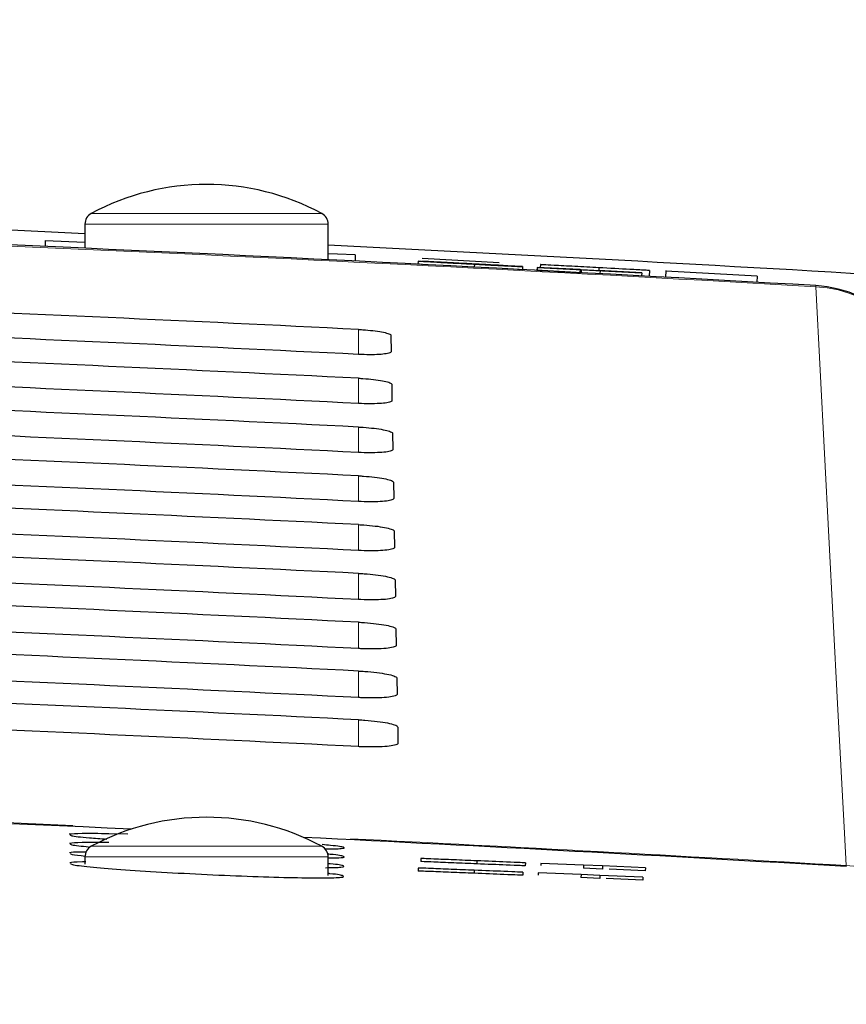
# Paper-space layout 'Blatt5' of a CAD drawing. Header units: millimetres. Extents: x 5 to 418, y 2 to 292.
# Tile 25 of 29: x 289 to 296, y 247 to 255. Entities that reach past the tile are written whole.
import ezdxf

# ---------------------------------------------------------------- set-up
doc = ezdxf.new("R2010")
doc.units = ezdxf.units.MM
doc.layers.add('SLD-0', color=7, linetype='Continuous')
doc.styles.add('SLDTEXTSTYLE0', font='TXT', dxfattribs={"width": 0.605})
doc.dimstyles.new('SLDDIMSTYLE6', dxfattribs={"dimtxt": 3.5, "dimasz": 3.302, "dimexe": 0, "dimexo": 0.0625, "dimgap": 0.875, "dimtad": 1, "dimlfac": 2, "dimrnd": 1e-09, "dimzin": 12, "dimdsep": 46, "dimtxsty": 'SLDTEXTSTYLE0', "dimsah": 1, "dimcen": 0.09, "dimadec": 0, "dimazin": 3, "dimtfac": 1, "dimtofl": 0, "dimtmove": 0, "dimatfit": 3, "dimfxl": 1, "dimfrac": 2, "dimtolj": 1, "dimtzin": 12, "dimarcsym": 0})

# ---------------------------------------------------------------- blocks, each defined once
blk = doc.blocks.new('_D_36')
at = {"layer": 'SLD-0', "color": 7}
for p, q in [((127.4299, 162.557), (127.4299, 266.4774)), ((323.4299, 162.557), (323.4299, 266.4774)), ((127.4299, 265.4774), (323.4299, 265.4774))]:
    blk.add_line(p, q, dxfattribs=at)
for points in [[(127.4299, 265.4774), (130.7319, 264.9694), (130.7319, 265.9854)], [(323.4299, 265.4774), (320.1279, 265.9854), (320.1279, 264.9694)]]:
    blk.add_solid(points, dxfattribs=at)
at = {"layer": 'SLD-0', "color": 7, "insert": (221.4195, 269.9891), "char_height": 3.5, "attachment_point": 1, "style": 'SLDTEXTSTYLE0'}
blk.add_mtext('392', dxfattribs=at)

psp = doc.layouts.new('Blatt5')

# ---------------------------------------------------------------- linework, layer by layer
at = {"color": 7, "linetype": 'Continuous', "lineweight": 18}
for p, q in [((289.7576, 253.6364), (290.7049, 253.6364)), ((290.7049, 253.6364), (291.6523, 253.6364)), ((290.7049, 253.5483), (289.7049, 253.5483)), ((291.7049, 253.5483), (290.7049, 253.5483)), ((295.7135, 253.0436), (295.713, 253.0348)), ((291.9549, 252.4781), (291.9549, 252.6834)), ((291.9549, 252.0752), (291.9549, 252.2824)), ((291.9549, 251.6724), (291.9549, 251.8814)), ((291.9549, 251.2695), (291.9549, 251.4805)), ((291.9549, 250.8667), (291.9549, 251.0795)), ((291.9549, 250.4638), (291.9549, 250.6785)), ((291.9549, 250.061), (291.9549, 250.2776)), ((291.9549, 249.6581), (291.9549, 249.8766)), ((291.9549, 249.2553), (291.9549, 249.4756)), ((289.7576, 248.4364), (290.7049, 248.4364)), ((290.7049, 248.4364), (291.6523, 248.4364)), ((290.7049, 248.3483), (289.7049, 248.3483)), ((291.7049, 248.3483), (290.7049, 248.3483)), ((295.9633, 248.2784), (295.9647, 248.2698))]:
    psp.add_line(p, q, dxfattribs=at)
at = {"color": 7, "linetype": 'Continuous', "lineweight": 25}
for p, q in [((288.0949, 253.5486), (289.7049, 253.4723)), ((289.7049, 253.5483), (289.7049, 253.3505)), ((291.7049, 253.2564), (291.7049, 253.5483)), ((289.3794, 253.4151), (289.3771, 253.3652)), ((289.3794, 253.4151), (289.7049, 253.3998)), ((291.7806, 253.3024), (291.7049, 253.306)), ((291.9279, 253.2955), (291.7806, 253.3024)), ((291.9279, 253.2955), (291.9255, 253.2455)), ((292.4769, 253.268), (293.1111, 253.2342)), ((292.4435, 253.2448), (292.4422, 253.2198)), ((292.4435, 253.2448), (292.5984, 253.2366)), ((292.4732, 253.2431), (292.4435, 253.2448)), ((292.4815, 253.2432), (292.4815, 253.2428)), ((292.9075, 253.22), (292.9062, 253.196)), ((293.2703, 253.2015), (293.1154, 253.2097)), ((293.3019, 253.1744), (293.2606, 253.1765)), ((293.3032, 253.1994), (293.3019, 253.1744)), ((293.4222, 253.1938), (293.4209, 253.1688)), ((293.4221, 253.1686), (293.4209, 253.1688)), ((293.4234, 253.1936), (293.4221, 253.1686)), ((293.7742, 253.15), (293.4221, 253.1686)), ((293.4234, 253.1936), (293.4222, 253.1938)), ((293.4222, 253.1938), (294.2812, 253.1484)), ((293.7755, 253.175), (293.4234, 253.1936)), ((293.4466, 253.1673), (293.4466, 253.1662)), ((293.4492, 253.2161), (293.448, 253.1924)), ((293.7755, 253.175), (293.7742, 253.1506)), ((293.7851, 253.1737), (293.7755, 253.175)), ((293.7851, 253.1737), (293.7838, 253.1501)), ((293.94, 253.1655), (293.7851, 253.1737)), ((293.9302, 253.1905), (293.929, 253.167)), ((294.3473, 253.1682), (294.3447, 253.1199)), ((294.4801, 253.1674), (294.4772, 253.1127)), ((294.2824, 253.1482), (293.9304, 253.1668)), ((293.9304, 253.1668), (293.94, 253.1655)), ((293.94, 253.1655), (293.9387, 253.1418)), ((294.2824, 253.1482), (294.2811, 253.1234)), ((294.2812, 253.1484), (294.2824, 253.1482)), ((294.4798, 253.1611), (294.4772, 253.1127)), ((295.2307, 253.121), (294.4798, 253.1611)), ((295.2307, 253.121), (295.228, 253.0711)), ((292.2202, 252.6347), (292.2225, 252.5006)), ((292.2272, 252.2324), (292.2295, 252.0984)), ((292.2342, 251.8302), (292.2365, 251.6961)), ((292.2412, 251.4279), (292.2436, 251.2938)), ((292.2482, 251.0256), (292.2506, 250.8915)), ((292.2553, 250.6234), (292.2576, 250.4893)), ((292.2623, 250.2211), (292.2646, 250.087)), ((292.2693, 249.8188), (292.2717, 249.6847)), ((292.2763, 249.4165), (292.2787, 249.2824)), ((290.0567, 248.5358), (289.9028, 248.5393)), ((289.7049, 248.3483), (289.7049, 248.2899)), ((291.7049, 248.1949), (291.7049, 248.3483)), ((292.4665, 248.3359), (292.4655, 248.3109)), ((292.9269, 248.3169), (292.9259, 248.2919)), ((292.4457, 248.2579), (292.4447, 248.2329)), ((292.906, 248.2393), (292.905, 248.2143)), ((293.3261, 248.3005), (293.325, 248.2755)), ((293.4529, 248.2953), (293.4521, 248.2773)), ((293.8052, 248.2808), (293.4529, 248.2953)), ((293.8052, 248.2808), (293.8041, 248.2558)), ((293.9591, 248.2494), (293.8041, 248.2558)), ((293.9601, 248.2744), (293.8052, 248.2808)), ((293.9601, 248.2744), (293.9591, 248.2494)), ((294.3124, 248.2599), (293.9601, 248.2744)), ((294.3114, 248.2349), (294.015, 248.2471)), ((294.3124, 248.2599), (294.3114, 248.2349)), ((293.3052, 248.2231), (293.3042, 248.1981)), ((293.432, 248.218), (293.4313, 248.2003)), ((293.7843, 248.2037), (293.432, 248.218)), ((293.7843, 248.2037), (293.7833, 248.1787)), ((293.9383, 248.1724), (293.7833, 248.1787)), ((293.9393, 248.1974), (293.7843, 248.2037)), ((293.9393, 248.1974), (293.9383, 248.1724)), ((294.2916, 248.1831), (293.9393, 248.1974)), ((294.2906, 248.1582), (293.9917, 248.1703)), ((294.2916, 248.1831), (294.2906, 248.1582))]:
    psp.add_line(p, q, dxfattribs=at)
at = {"color": 7, "linetype": 'Continuous', "lineweight": 18, "flags": 128}
psp.add_lwpolyline([(295.9633, 248.2784), (295.9493, 248.5448), (295.8932, 249.6107), (295.713, 253.0348)], dxfattribs=at)
at = {"color": 7, "linetype": 'Continuous', "lineweight": 25}
for centre, radius, start, end in [((290.7049, 251.875), 2, 61.72629, 118.27371), ((267.2049, -246.143), 500, 86.731382, 88.108492), ((289.8049, 253.5483), 0.1, 118.27371, 180), ((291.6049, 253.5483), 0.1, 0, 61.72629), ((266.904, -246.0083), 500, 86.57289, 87.156851), ((295.6565, 252.0453), 1, 3, 86.73138), ((267.2049, -246.143), 495.2486, 87.351945, 88.08164), ((290.7049, 246.675), 2, 61.72629, 118.27371), ((267.2049, -246.143), 495.2486, 86.670879, 87.187899), ((289.8049, 248.3483), 0.1, 118.27371, 180), ((291.6049, 248.3483), 0.1, 0, 61.72629)]:
    psp.add_arc(centre, radius, start, end, dxfattribs=at)
at = {"color": 7, "linetype": 'Continuous', "lineweight": 18}
for centre, radius, start, end in [((267.2049, -246.143), 499.9912, 86.731382, 88.108428), ((295.6623, 252.0417), 0.9944, 3.22141, 87.07721), ((267.2049, -246.143), 495.257, 87.407731, 88.080946), ((267.2049, -246.143), 495.257, 86.671096, 87.143351), ((295.9116, 247.2853), 0.9944, 3.22111, 87.01783)]:
    psp.add_arc(centre, radius, start, end, dxfattribs=at)
at = {"color": 7, "linetype": 'Continuous', "lineweight": 25}
for centre, major_axis, start_param, end_param in [((267.2049, -247.3122), (0, 500.6077), 6.233725, 6.250192), ((267.2049, -244.9797), (0, 498.0731), 6.233473, 6.250017), ((267.2049, -247.3112), (0, 500.2063), 6.233685, 6.250152), ((267.2049, -244.9806), (0, 497.6717), 6.233433, 6.249977), ((267.2049, -247.3103), (0, 499.8049), 6.233646, 6.250111), ((267.2049, -244.9816), (0, 497.2703), 6.233393, 6.249936), ((267.2049, -247.3093), (0, 499.4035), 6.233606, 6.250071), ((267.2049, -244.9825), (0, 496.8689), 6.233353, 6.249895), ((267.2049, -247.3084), (0, 499.0021), 6.233566, 6.25003), ((267.2049, -244.9835), (0, 496.4674), 6.233312, 6.249853), ((267.2049, -247.3075), (0, 498.6007), 6.233526, 6.24999), ((267.2049, -244.9844), (0, 496.066), 6.233272, 6.249812), ((267.2049, -247.3065), (0, 498.1992), 6.233486, 6.249949), ((267.2049, -244.9853), (0, 495.6646), 6.233231, 6.249771), ((267.2049, -247.3056), (0, 497.7978), 6.233446, 6.249908), ((267.2049, -244.9863), (0, 495.2632), 6.233191, 6.24973), ((267.2049, -247.3047), (0, 497.3964), 6.233406, 6.249867), ((267.2049, -244.9872), (0, 494.8618), 6.23315, 6.249689)]:
    psp.add_ellipse(centre, major_axis=major_axis, ratio=0.999997, start_param=start_param, end_param=end_param, dxfattribs=at)
for points, knots in [([(292.4758, 253.2179), (292.4744, 253.218), (292.4456, 253.2196), (292.4439, 253.2197), (292.4422, 253.2198)], [0, 0, 0, 0, 0.04573, 1, 1, 1, 1]), ([(292.646, 253.2343), (292.6212, 253.2356), (292.5716, 253.2382), (292.5002, 253.2421), (292.4886, 253.2428), (292.4815, 253.2432)], [0, 0, 0, 0, 0.281445, 0.562273, 1, 1, 1, 1]), ([(292.4815, 253.2432), (292.4848, 253.243), (292.4915, 253.2427), (292.5454, 253.24), (292.6635, 253.2338), (292.7789, 253.2277), (292.8598, 253.2235)], [0, 0, 0, 0, 0.187029, 0.374124, 0.56114, 1, 1, 1, 1]), ([(292.5984, 253.2366), (292.6051, 253.2362), (292.6183, 253.2355), (292.7006, 253.2311), (292.8008, 253.2257), (292.8665, 253.2223), (292.8994, 253.2205)], [0, 0, 0, 0, 0.280632, 0.558674, 0.779197, 1, 1, 1, 1]), ([(292.8673, 253.223), (292.8374, 253.2245), (292.7778, 253.2277), (292.6988, 253.2318), (292.6453, 253.2346), (292.6393, 253.2349), (292.6363, 253.235)], [0, 0, 0, 0, 0.28129, 0.56082, 0.78068, 1, 1, 1, 1]), ([(292.6363, 253.235), (292.6384, 253.2349), (292.6421, 253.2347), (292.6661, 253.2334), (292.6766, 253.2328)], [0, 0, 0, 0, 0.559617, 1, 1, 1, 1]), ([(293.0298, 253.2139), (292.9863, 253.2162), (292.9146, 253.22), (292.8131, 253.2254), (292.7277, 253.2299), (292.6732, 253.2328), (292.646, 253.2343)], [0, 0, 0, 0, 0.339939, 0.560025, 0.780082, 1, 1, 1, 1]), ([(292.6766, 253.2328), (292.7233, 253.2303), (292.8003, 253.2262), (292.9172, 253.22), (293.0151, 253.2148), (293.0784, 253.2115), (293.11, 253.2098)], [0, 0, 0, 0, 0.338408, 0.558974, 0.779535, 1, 1, 1, 1]), ([(292.8598, 253.2235), (292.9143, 253.2206), (293.023, 253.2148), (293.1642, 253.2073), (293.2514, 253.2026), (293.264, 253.2019), (293.2703, 253.2015)], [0, 0, 0, 0, 0.280797, 0.560151, 0.779877, 1, 1, 1, 1]), ([(293.1154, 253.2097), (293.1092, 253.21), (293.0968, 253.2108), (293.0073, 253.2156), (292.9204, 253.2201), (292.8673, 253.223)], [0, 0, 0, 0, 0.281097, 0.560287, 1, 1, 1, 1]), ([(292.8994, 253.2205), (292.9323, 253.2188), (292.9981, 253.2153), (293.0826, 253.2109), (293.138, 253.208), (293.1449, 253.2077), (293.1484, 253.2075)], [0, 0, 0, 0, 0.280917, 0.560813, 0.780502, 1, 1, 1, 1]), ([(293.3032, 253.1994), (293.2949, 253.1998), (293.2784, 253.2005), (293.1308, 253.2082), (292.9922, 253.2155), (292.9075, 253.22)], [0, 0, 0, 0, 0.279942, 0.56008, 1, 1, 1, 1]), ([(293.1484, 253.2075), (293.1464, 253.2077), (293.1425, 253.2079), (293.1017, 253.2101), (293.0571, 253.2125), (293.0298, 253.2139)], [0, 0, 0, 0, 0.280089, 0.55997, 1, 1, 1, 1]), ([(293.11, 253.2098), (293.1393, 253.2082), (293.1976, 253.2051), (293.2613, 253.2017), (293.2972, 253.1997), (293.3012, 253.1995), (293.3032, 253.1994)], [0, 0, 0, 0, 0.2803713, 0.5599089, 0.7798589, 1, 1, 1, 1]), ([(293.9302, 253.1905), (293.8633, 253.194), (293.7298, 253.2011), (293.5619, 253.2101), (293.4672, 253.2152), (293.4552, 253.2158), (293.4492, 253.2161)], [0, 0, 0, 0, 0.280814, 0.559563, 0.77962, 1, 1, 1, 1]), ([(294.3473, 253.1682), (294.3381, 253.1687), (294.3197, 253.1697), (294.164, 253.178), (294.0189, 253.1857), (293.9302, 253.1905)], [0, 0, 0, 0, 0.279942, 0.56008, 1, 1, 1, 1]), ([(293.7789, 253.1485), (293.7624, 253.1493), (293.6802, 253.1537), (293.5597, 253.1602), (293.4644, 253.1652), (293.4525, 253.1659), (293.4466, 253.1662)], [0, 0, 0, 0, 0.08816, 0.44158, 0.720585, 1, 1, 1, 1]), ([(291.9549, 252.6834), (291.9662, 252.6827), (292.007, 252.6805), (292.0756, 252.6742), (292.1485, 252.6635), (292.1999, 252.6509), (292.2187, 252.641), (292.2199, 252.6358), (292.2202, 252.6347)], [0, 0, 0, 0, 0.081253, 0.29343, 0.506901, 0.72249, 0.939689, 1, 1, 1, 1]), ([(292.2225, 252.5006), (292.222, 252.499), (292.2204, 252.4935), (292.1978, 252.4852), (292.1431, 252.4781), (292.0671, 252.4751), (292.0004, 252.476), (291.9628, 252.4777), (291.9549, 252.4781)], [0, 0, 0, 0, 0.085705, 0.302608, 0.518156, 0.731573, 0.943439, 1, 1, 1, 1]), ([(291.9549, 252.2824), (291.967, 252.2817), (292.0093, 252.2794), (292.0801, 252.2728), (292.1547, 252.2618), (292.207, 252.2489), (292.2258, 252.2388), (292.2269, 252.2335), (292.2272, 252.2324)], [0, 0, 0, 0, 0.084719, 0.296921, 0.510428, 0.726053, 0.943271, 1, 1, 1, 1]), ([(292.2295, 252.0984), (292.229, 252.0967), (292.2273, 252.0909), (292.2035, 252.0824), (292.1469, 252.0751), (292.0687, 252.0721), (292.0007, 252.0731), (291.9626, 252.0749), (291.9549, 252.0752)], [0, 0, 0, 0, 0.089099, 0.305978, 0.521493, 0.734878, 0.946728, 1, 1, 1, 1]), ([(291.9549, 251.8814), (291.9678, 251.8807), (292.0117, 251.8783), (292.0847, 251.8715), (292.1608, 251.8601), (292.2141, 251.8468), (292.2329, 251.8365), (292.234, 251.8312), (292.2342, 251.8302)], [0, 0, 0, 0, 0.088008, 0.300233, 0.513775, 0.729433, 0.94667, 1, 1, 1, 1]), ([(292.2365, 251.6961), (292.236, 251.6943), (292.2341, 251.6883), (292.2092, 251.6796), (292.1508, 251.6722), (292.0703, 251.6692), (292.0009, 251.6702), (291.9623, 251.672), (291.9549, 251.6724)], [0, 0, 0, 0, 0.0923202, 0.3091766, 0.5246593, 0.7380145, 0.9498505, 1, 1, 1, 1]), ([(291.9549, 251.4805), (291.9686, 251.4797), (292.0141, 251.4772), (292.0892, 251.4701), (292.167, 251.4584), (292.2213, 251.4447), (292.24, 251.4343), (292.241, 251.4289), (292.2412, 251.4279)], [0, 0, 0, 0, 0.091132, 0.3033806, 0.5169544, 0.7326451, 0.9498996, 1, 1, 1, 1]), ([(292.2436, 251.2938), (292.243, 251.2919), (292.241, 251.2858), (292.2149, 251.2768), (292.1547, 251.2693), (292.072, 251.2662), (292.0011, 251.2674), (291.9621, 251.2692), (291.9549, 251.2695)], [0, 0, 0, 0, 0.0953804, 0.3122153, 0.5276676, 0.7409947, 0.9528176, 1, 1, 1, 1]), ([(291.9549, 251.0795), (291.9694, 251.0787), (292.0164, 251.0761), (292.0937, 251.0687), (292.1732, 251.0567), (292.2284, 251.0427), (292.247, 251.032), (292.2481, 251.0266), (292.2482, 251.0256)], [0, 0, 0, 0, 0.094104, 0.306375, 0.51998, 0.735701, 0.952973, 1, 1, 1, 1]), ([(292.2506, 250.8915), (292.2499, 250.8896), (292.2478, 250.8832), (292.2206, 250.874), (292.1585, 250.8663), (292.0736, 250.8633), (292.0014, 250.8645), (291.9618, 250.8664), (291.9549, 250.8667)], [0, 0, 0, 0, 0.098292, 0.3151062, 0.5305297, 0.7438302, 0.955641, 1, 1, 1, 1]), ([(291.9549, 250.6785), (291.9702, 250.6777), (292.0188, 250.675), (292.0983, 250.6673), (292.1794, 250.655), (292.2355, 250.6406), (292.2541, 250.6298), (292.2551, 250.6243), (292.2553, 250.6234)], [0, 0, 0, 0, 0.096934, 0.309226, 0.522862, 0.738613, 0.9559, 1, 1, 1, 1]), ([(292.2576, 250.4893), (292.2569, 250.4872), (292.2546, 250.4806), (292.2262, 250.4711), (292.1624, 250.4634), (292.0752, 250.4603), (292.0016, 250.4616), (291.9615, 250.4635), (291.9549, 250.4638)], [0, 0, 0, 0, 0.101065, 0.31786, 0.533256, 0.746531, 0.958331, 1, 1, 1, 1]), ([(291.9549, 250.2776), (291.971, 250.2767), (292.0212, 250.2738), (292.1028, 250.2659), (292.1855, 250.2533), (292.2426, 250.2386), (292.2612, 250.2276), (292.2621, 250.222), (292.2623, 250.2211)], [0, 0, 0, 0, 0.099632, 0.311946, 0.52561, 0.741389, 0.958692, 1, 1, 1, 1]), ([(292.2646, 250.087), (292.2639, 250.0848), (292.2615, 250.078), (292.2319, 250.0683), (292.1663, 250.0605), (292.0768, 250.0574), (292.0019, 250.0588), (291.9613, 250.0607), (291.9549, 250.061)], [0, 0, 0, 0, 0.10371, 0.320486, 0.535856, 0.749107, 0.960896, 1, 1, 1, 1]), ([(291.9549, 249.8766), (291.9718, 249.8756), (292.0236, 249.8727), (292.1073, 249.8646), (292.1917, 249.8516), (292.2497, 249.8365), (292.2683, 249.8253), (292.2692, 249.8197), (292.2693, 249.8188)], [0, 0, 0, 0, 0.102208, 0.314542, 0.528235, 0.744041, 0.961357, 1, 1, 1, 1]), ([(292.2717, 249.6847), (292.2708, 249.6824), (292.2683, 249.6754), (292.2376, 249.6655), (292.1701, 249.6575), (292.0784, 249.6545), (292.0021, 249.6559), (291.961, 249.6579), (291.9549, 249.6581)], [0, 0, 0, 0, 0.106236, 0.322993, 0.538338, 0.751567, 0.963346, 1, 1, 1, 1]), ([(291.9549, 249.4756), (291.9726, 249.4746), (292.0259, 249.4716), (292.1119, 249.4632), (292.1978, 249.4498), (292.2568, 249.4344), (292.2754, 249.4231), (292.2762, 249.4174), (292.2763, 249.4165)], [0, 0, 0, 0, 0.104669, 0.317023, 0.530743, 0.746575, 0.963905, 1, 1, 1, 1]), ([(292.2787, 249.2824), (292.2778, 249.28), (292.2751, 249.2728), (292.2432, 249.2627), (292.174, 249.2546), (292.08, 249.2515), (292.0024, 249.253), (291.9607, 249.255), (291.9549, 249.2553)], [0, 0, 0, 0, 0.108649, 0.325389, 0.54071, 0.753917, 0.965688, 1, 1, 1, 1]), ([(289.9028, 248.5393), (289.8197, 248.5403), (289.6534, 248.5423), (289.602, 248.5373), (289.5763, 248.5348)], [0, 0, 0, 0, 0.500002, 1, 1, 1, 1]), ([(289.5834, 248.5308), (289.5836, 248.5283), (289.5843, 248.5222), (289.6956, 248.5091), (289.8346, 248.4986), (289.8845, 248.4948)], [0, 0, 0, 0, 0.2980429, 0.7482659, 1, 1, 1, 1]), ([(289.903, 248.4661), (289.8201, 248.467), (289.6542, 248.4686), (289.603, 248.4632), (289.5775, 248.4605)], [0, 0, 0, 0, 0.500002, 1, 1, 1, 1]), ([(289.5846, 248.4563), (289.5836, 248.4538), (289.5813, 248.4476), (289.6787, 248.4375), (289.7359, 248.4315)], [0, 0, 0, 0, 0.413502, 1, 1, 1, 1]), ([(291.6777, 248.4148), (291.7307, 248.4154), (291.8404, 248.4165), (291.846, 248.4272), (291.7813, 248.4389), (291.6801, 248.4476), (291.6568, 248.4497)], [0, 0, 0, 0, 0.28917, 0.598123, 0.907353, 1, 1, 1, 1]), ([(289.7147, 248.3891), (289.704, 248.3891), (289.6178, 248.3894), (289.597, 248.3856), (289.5788, 248.3822)], [0, 0, 0, 0, 0.1235933, 1, 1, 1, 1]), ([(289.5859, 248.3778), (289.5841, 248.3752), (289.5804, 248.3695), (289.6634, 248.3606), (289.7068, 248.3559)], [0, 0, 0, 0, 0.476689, 1, 1, 1, 1]), ([(291.7111, 248.3404), (291.7498, 248.341), (291.8439, 248.3424), (291.8412, 248.3532), (291.7904, 248.364), (291.7074, 248.3715), (291.7, 248.3722)], [0, 0, 0, 0, 0.249493, 0.607049, 0.964958, 1, 1, 1, 1]), ([(292.9269, 248.3169), (292.8628, 248.3196), (292.7351, 248.3248), (292.5743, 248.3314), (292.4838, 248.3352), (292.4723, 248.3356), (292.4665, 248.3359)], [0, 0, 0, 0, 0.280814, 0.559563, 0.77962, 1, 1, 1, 1]), ([(293.3261, 248.3005), (293.3173, 248.3008), (293.2997, 248.3016), (293.1506, 248.3077), (293.0118, 248.3134), (292.9269, 248.3169)], [0, 0, 0, 0, 0.279942, 0.56008, 1, 1, 1, 1]), ([(289.713, 248.3074), (289.7033, 248.3074), (289.6183, 248.3074), (289.5981, 248.3034), (289.5801, 248.2999)], [0, 0, 0, 0, 0.114454, 1, 1, 1, 1]), ([(289.5873, 248.2953), (289.5873, 248.2924), (289.5872, 248.2852), (289.7324, 248.2678), (289.987, 248.2463), (290.3277, 248.2241), (290.7099, 248.2039), (291.0915, 248.1879), (291.4293, 248.178), (291.6841, 248.1754), (291.8316, 248.1803), (291.8406, 248.1927), (291.7891, 248.2044), (291.7095, 248.2119), (291.7049, 248.2123)], [0, 0, 0, 0, 0.062232, 0.155396, 0.248706, 0.34212, 0.435553, 0.528911, 0.62213, 0.715202, 0.808186, 0.901181, 0.994286, 1, 1, 1, 1]), ([(291.6838, 248.2605), (291.7335, 248.2613), (291.8395, 248.2631), (291.8405, 248.275), (291.7896, 248.2862), (291.708, 248.2938), (291.7018, 248.2943)], [0, 0, 0, 0, 0.297743, 0.63474, 0.972103, 1, 1, 1, 1]), ([(292.905, 248.2143), (292.8409, 248.2169), (292.7132, 248.2221), (292.5525, 248.2286), (292.4619, 248.2322), (292.4504, 248.2327), (292.4447, 248.2329)], [0, 0, 0, 0, 0.2808135, 0.5595629, 0.7796198, 1, 1, 1, 1]), ([(292.906, 248.2393), (292.842, 248.2419), (292.7143, 248.247), (292.5535, 248.2535), (292.4629, 248.2572), (292.4514, 248.2577), (292.4457, 248.2579)], [0, 0, 0, 0, 0.280814, 0.559563, 0.77962, 1, 1, 1, 1]), ([(292.9259, 248.2919), (292.8618, 248.2946), (292.7341, 248.2998), (292.5733, 248.3065), (292.4827, 248.3102), (292.4713, 248.3107), (292.4655, 248.3109)], [0, 0, 0, 0, 0.280814, 0.559563, 0.77962, 1, 1, 1, 1]), ([(293.3052, 248.2231), (293.2964, 248.2234), (293.2788, 248.2242), (293.1298, 248.2302), (292.9909, 248.2358), (292.906, 248.2393)], [0, 0, 0, 0, 0.279942, 0.56008, 1, 1, 1, 1]), ([(293.325, 248.2755), (293.3162, 248.2759), (293.2986, 248.2766), (293.1496, 248.2827), (293.0107, 248.2884), (292.9259, 248.2919)], [0, 0, 0, 0, 0.279942, 0.56008, 1, 1, 1, 1]), ([(293.3042, 248.1981), (293.2954, 248.1985), (293.2778, 248.1992), (293.1288, 248.2052), (292.9899, 248.2108), (292.905, 248.2143)], [0, 0, 0, 0, 0.279942, 0.56008, 1, 1, 1, 1])]:
    psp.add_open_spline(points, degree=3, knots=knots, dxfattribs=at)

# ---------------------------------------------------------------- dimensions: what is measured, and where the dimension line sits
at = {"layer": 'SLD-0', "color": 7}
dim = psp.add_linear_dim(base=(323.4299, 265.4774), p1=(127.4299, 162.557), p2=(323.4299, 162.557), dimstyle='SLDDIMSTYLE6', dxfattribs=at)
dim.commit()
dim.dimension.update_dxf_attribs({"geometry": '_D_36', "text_midpoint": (225.4299, 265.4774), "dimtype": 160})

doc.saveas('drawing.dxf')
